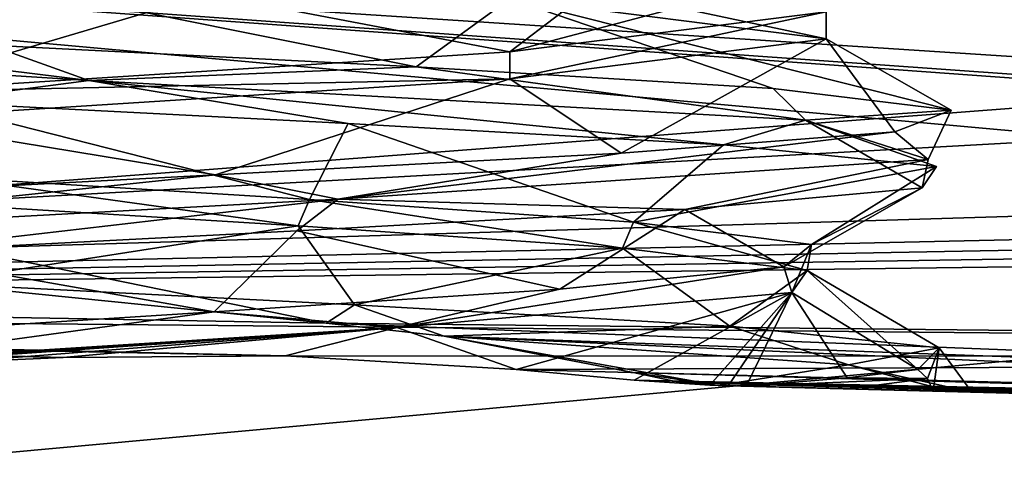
# Model space of a CAD drawing. Header units: millimetres. Extents: x -25 to 71, y -3 to 471.
# Tile 68 of 199: x 56.52 to 59.79, y 41.93 to 43.47. Entities that reach past the tile are written whole.
import ezdxf

# ---------------------------------------------------------------- set-up
doc = ezdxf.new("R2010")
doc.units = ezdxf.units.MM
doc.header["$LTSCALE"] = 65.185185
for name, color, linetype in [('1041', 7, 'CONTINUOUS'), ('1128', 7, 'CONTINUOUS'), ('1157', 7, 'CONTINUOUS'), ('1158', 7, 'CONTINUOUS'), ('1159', 7, 'CONTINUOUS'), ('1160', 7, 'CONTINUOUS'), ('1161', 7, 'CONTINUOUS'), ('1479', 7, 'CONTINUOUS'), ('1480', 7, 'CONTINUOUS'), ('1481', 7, 'CONTINUOUS'), ('1486', 7, 'CONTINUOUS'), ('1591', 7, 'CONTINUOUS'), ('1594', 7, 'CONTINUOUS'), ('1595', 7, 'CONTINUOUS'), ('1605', 7, 'CONTINUOUS'), ('1606', 7, 'CONTINUOUS')]:
    doc.layers.add(name, color=color, linetype=linetype)

msp = doc.modelspace()

# ---------------------------------------------------------------- linework, layer by layer
at = {"layer": '1041', "linetype": 'CONTINUOUS'}
for points in [[(43.1, 49.7169, -21.9982), (43.1, 50, -22), (69.2193, 43.2016, -20.9232), (43.1, 49.7169, -21.9982)], [(69.2193, 43.2016, -20.9232), (43.1, 50, -22), (69.2193, 50, -22), (69.2193, 43.2016, -20.9232)], [(69.2193, 50, 22), (43.5503, 45.2139, 21.4731), (69.2193, 43.2016, 20.9232), (69.2193, 50, 22)], [(43.1, 49.4339, -21.9927), (43.1, 49.7169, -21.9982), (69.2193, 43.2016, -20.9232), (43.1, 49.4339, -21.9927)], [(43.1, 49.4339, -21.9927), (69.2193, 43.2016, -20.9232), (43.5503, 45.2139, -21.4731), (43.1, 49.4339, -21.9927)], [(69.2193, 43.2016, -20.9232), (44.9738, 40.9815, -20.0666), (43.5503, 45.2139, -21.4731), (69.2193, 43.2016, -20.9232)], [(43.5503, 45.2139, 21.4731), (44.9738, 40.9815, 20.0666), (69.2193, 43.2016, 20.9232), (43.5503, 45.2139, 21.4731)], [(69.2193, 37.0687, -17.7984), (44.9738, 40.9815, -20.0666), (69.2193, 43.2016, -20.9232), (69.2193, 37.0687, -17.7984)], [(69.2193, 43.2016, 20.9232), (44.9738, 40.9815, 20.0666), (69.2193, 37.0687, 17.7984), (69.2193, 43.2016, 20.9232)]]:
    msp.add_3dface(points, dxfattribs=at)
at = {"layer": '1128', "linetype": 'CONTINUOUS'}
for points in [[(45.3211, 45.831, -19.5012), (46.6156, 42.1718, -18.3042), (67.8023, 43.788, -18.3291), (45.3211, 45.831, -19.5012)], [(46.6156, 42.1718, 18.3042), (45.3213, 45.8302, 19.501), (67.8023, 43.788, 18.3291), (46.6156, 42.1718, 18.3042)], [(67.8023, 38.2334, 15.3653), (46.6156, 42.1718, 18.3042), (67.8023, 43.788, 18.3291), (67.8023, 38.2334, 15.3653)], [(67.8023, 43.788, -18.3291), (46.6156, 42.1718, -18.3042), (67.8023, 38.2334, -15.3653), (67.8023, 43.788, -18.3291)], [(50.9232, 33.4005, 10.7844), (46.6156, 42.1718, 18.3042), (65.4034, 34.8065, 12.0887), (50.9232, 33.4005, 10.7844)], [(65.4034, 34.8065, 12.0887), (46.6156, 42.1718, 18.3042), (65.1879, 35.0135, 12.3533), (65.4034, 34.8065, 12.0887)], [(65.1879, 35.0135, 12.3533), (46.6156, 42.1718, 18.3042), (65.1131, 35.2639, 12.654), (65.1879, 35.0135, 12.3533)], [(65.1131, 35.2639, 12.654), (46.6156, 42.1718, 18.3042), (65.1131, 36.2655, 13.7345), (65.1131, 35.2639, 12.654)], [(65.1131, 36.2655, 13.7345), (46.6156, 42.1718, 18.3042), (65.1131, 37.346, 14.7361), (65.1131, 36.2655, 13.7345)], [(65.1131, 37.346, 14.7361), (46.6156, 42.1718, 18.3042), (65.188, 37.6467, 14.9865), (65.1131, 37.346, 14.7361)], [(65.188, 37.6467, 14.9865), (46.6156, 42.1718, 18.3042), (65.4035, 37.9113, 15.1935), (65.188, 37.6467, 14.9865)], [(65.4035, 37.9113, 15.1935), (46.6156, 42.1718, 18.3042), (66.0869, 38.1644, 15.3689), (65.4035, 37.9113, 15.1935)], [(66.0869, 38.1644, 15.3689), (46.6156, 42.1718, 18.3042), (66.9446, 38.1989, 15.3671), (66.0869, 38.1644, 15.3689)], [(66.9446, 38.1989, 15.3671), (46.6156, 42.1718, 18.3042), (67.8023, 38.2334, 15.3653), (66.9446, 38.1989, 15.3671)], [(46.6156, 42.1718, -18.3042), (49.1311, 37.049, -15.0327), (66.0869, 38.1644, -15.3689), (46.6156, 42.1718, -18.3042)], [(66.0869, 38.1644, -15.3689), (66.9446, 38.1989, -15.3671), (46.6156, 42.1718, -18.3042), (66.0869, 38.1644, -15.3689)], [(67.8023, 38.2334, -15.3653), (46.6156, 42.1718, -18.3042), (66.9446, 38.1989, -15.3671), (67.8023, 38.2334, -15.3653)]]:
    msp.add_3dface(points, dxfattribs=at)
at = {"layer": '1157', "linetype": 'CONTINUOUS'}
for points in [[(57.7743, 42.4501, 1.9888), (59.0854, 42.5662, 0.6842), (58.171, 42.3114, 2.1159), (57.7743, 42.4501, 1.9888)], [(58.171, 42.3114, 2.1159), (59.0854, 42.5662, 0.6842), (58.5628, 42.275, 1.9913), (58.171, 42.3114, 2.1159)], [(58.5628, 42.275, 1.9913), (59.0854, 42.5662, 0.6842), (58.8138, 42.2587, 1.8529), (58.5628, 42.275, 1.9913)], [(58.8138, 42.2587, 1.8529), (59.0854, 42.5662, 0.6842), (58.8745, 42.2571, 1.8079), (58.8138, 42.2587, 1.8529)], [(58.8745, 42.2571, 1.8079), (59.0854, 42.5662, 0.6842), (58.9339, 42.2556, 1.761), (58.8745, 42.2571, 1.8079)], [(58.9339, 42.2556, 1.761), (59.0854, 42.5662, 0.6842), (59.2696, 42.2832, 1.3257), (58.9339, 42.2556, 1.761)], [(59.2696, 42.2832, 1.3257), (59.0854, 42.5662, 0.6842), (59.5038, 42.3107, 0.8284), (59.2696, 42.2832, 1.3257)], [(55.9402, 42.334, 1.7506), (57.7743, 42.4501, 1.9888), (55.9953, 42.3325, 1.7978), (55.9402, 42.334, 1.7506)], [(55.9953, 42.3325, 1.7978), (57.7743, 42.4501, 1.9888), (56.0522, 42.331, 1.8431), (55.9953, 42.3325, 1.7978)], [(56.0522, 42.331, 1.8431), (57.7743, 42.4501, 1.9888), (56.2909, 42.3346, 1.9839), (56.0522, 42.331, 1.8431)], [(56.2909, 42.3346, 1.9839), (57.7743, 42.4501, 1.9888), (56.6678, 42.351, 2.1113), (56.2909, 42.3346, 1.9839)], [(56.6678, 42.351, 2.1113), (57.7743, 42.4501, 1.9888), (57.4039, 42.356, 2.2003), (56.6678, 42.351, 2.1113)], [(57.4039, 42.356, 2.2003), (57.7743, 42.4501, 1.9888), (58.171, 42.3114, 2.1159), (57.4039, 42.356, 2.2003)]]:
    msp.add_3dface(points, dxfattribs=at)
at = {"layer": '1158', "linetype": 'CONTINUOUS'}
for points in [[(58.9339, 42.2556, 1.761), (59.2696, 42.2832, 1.3257), (59.5353, 42.2811, 0.8392), (58.9339, 42.2556, 1.761)], [(59.2696, 42.2832, 1.3257), (59.5038, 42.3107, 0.8284), (59.5353, 42.2811, 0.8392), (59.2696, 42.2832, 1.3257)], [(59.2724, 42.2467, 1.3897), (58.9339, 42.2556, 1.761), (59.5353, 42.2811, 0.8392), (59.2724, 42.2467, 1.3897)], [(59.5546, 42.2393, 0.8459), (59.2724, 42.2467, 1.3897), (59.5353, 42.2811, 0.8392), (59.5546, 42.2393, 0.8459)]]:
    msp.add_3dface(points, dxfattribs=at)
at = {"layer": '1159', "linetype": 'CONTINUOUS'}
for points in [[(58.1501, 43.5418, -1.8186), (56.0499, 43.6751, -1.8186), (57.8384, 43.3155, -2.4329), (58.1501, 43.5418, -1.8186)], [(57.8384, 43.3155, -2.4329), (56.0499, 43.6751, -1.8186), (56.4243, 43.3873, -2.4511), (57.8384, 43.3155, -2.4329)], [(59.024, 43.2437, -1.6621), (58.1501, 43.5418, -1.8186), (57.8384, 43.3155, -2.4329), (59.024, 43.2437, -1.6621)], [(59.2, 43.4085), (58.1501, 43.5418, -1.8186), (59.6144, 43.1719, -0.377), (59.2, 43.4085)], [(59.6144, 43.1719, -0.377), (58.1501, 43.5418, -1.8186), (59.024, 43.2437, -1.6621), (59.6144, 43.1719, -0.377)], [(58.1498, 43.2751, 1.8188), (59.2, 43.4085), (58.5194, 43.0284, 2.1094), (58.1498, 43.2751, 1.8188)], [(58.5194, 43.0284, 2.1094), (59.2, 43.4085), (59.4269, 43.1002, 1.0247), (58.5194, 43.0284, 2.1094)], [(59.4269, 43.1002, 1.0247), (59.2, 43.4085), (59.6144, 43.1719, -0.377), (59.4269, 43.1002, 1.0247)], [(56.0499, 43.1418, 1.8186), (58.1498, 43.2751, 1.8188), (57.1729, 42.9566, 2.5415), (56.0499, 43.1418, 1.8186)], [(57.1729, 42.9566, 2.5415), (58.1498, 43.2751, 1.8188), (58.5194, 43.0284, 2.1094), (57.1729, 42.9566, 2.5415)], [(55.8037, 42.8849, 2.1872), (56.0499, 43.1418, 1.8186), (57.1729, 42.9566, 2.5415), (55.8037, 42.8849, 2.1872)], [(57.4469, 42.7874, -2.0712), (56.2572, 42.8611, -1.9235), (56.2235, 42.5978, -2.3866), (57.4469, 42.7874, -2.0712)], [(57.6342, 42.526, -2.4857), (57.4469, 42.7874, -2.0712), (56.2235, 42.5978, -2.3866), (57.6342, 42.526, -2.4857)], [(58.5235, 42.7136, -1.5439), (57.4469, 42.7874, -2.0712), (57.6342, 42.526, -2.4857), (58.5235, 42.7136, -1.5439)], [(58.8797, 42.4543, -1.8158), (58.5235, 42.7136, -1.5439), (57.6342, 42.526, -2.4857), (58.8797, 42.4543, -1.8158)], [(59.1363, 42.6399, -0.5135), (58.5235, 42.7136, -1.5439), (58.8797, 42.4543, -1.8158), (59.1363, 42.6399, -0.5135)], [(59.5745, 42.3825, -0.5841), (59.1363, 42.6399, -0.5135), (58.8797, 42.4543, -1.8158), (59.5745, 42.3825, -0.5841)], [(59.5038, 42.3107, 0.8284), (59.0854, 42.5662, 0.6842), (59.1363, 42.6399, -0.5135), (59.5038, 42.3107, 0.8284)], [(59.5038, 42.3107, 0.8284), (59.1363, 42.6399, -0.5135), (59.5745, 42.3825, -0.5841), (59.5038, 42.3107, 0.8284)]]:
    msp.add_3dface(points, dxfattribs=at)
at = {"layer": '1160', "linetype": 'CONTINUOUS'}
for points in [[(55.2193, 43.459, -1.7109), (54.7122, 43.401, -1.0287), (56.7528, 43.2698, -2.5767), (55.2193, 43.459, -1.7109)], [(56.4243, 43.3873, -2.4511), (55.2193, 43.459, -1.7109), (56.7528, 43.2698, -2.5767), (56.4243, 43.3873, -2.4511)], [(54.7122, 43.401, -1.0287), (56.2106, 43.1993, -2.3818), (56.7528, 43.2698, -2.5767), (54.7122, 43.401, -1.0287)], [(57.8384, 43.3155, -2.4329), (56.4243, 43.3873, -2.4511), (56.7528, 43.2698, -2.5767), (57.8384, 43.3155, -2.4329)], [(57.8384, 43.3155, -2.4329), (56.7528, 43.2698, -2.5767), (59.1304, 43.1386, -1.6241), (57.8384, 43.3155, -2.4329)], [(59.024, 43.2437, -1.6621), (57.8384, 43.3155, -2.4329), (59.1304, 43.1386, -1.6241), (59.024, 43.2437, -1.6621)], [(56.2106, 43.1993, -2.3818), (57.6131, 43.1279, -2.4902), (56.7528, 43.2698, -2.5767), (56.2106, 43.1993, -2.3818)], [(57.6131, 43.1279, -2.4902), (58.8586, 43.0566, -1.8362), (56.7528, 43.2698, -2.5767), (57.6131, 43.1279, -2.4902)], [(56.7528, 43.2698, -2.5767), (58.8586, 43.0566, -1.8362), (59.1304, 43.1386, -1.6241), (56.7528, 43.2698, -2.5767)], [(59.6144, 43.1719, -0.377), (59.024, 43.2437, -1.6621), (59.1304, 43.1386, -1.6241), (59.6144, 43.1719, -0.377)], [(59.6144, 43.1719, -0.377), (59.1304, 43.1386, -1.6241), (59.5375, 43.0074, 0.9047), (59.6144, 43.1719, -0.377)], [(59.4269, 43.1002, 1.0247), (59.6144, 43.1719, -0.377), (59.5375, 43.0074, 0.9047), (59.4269, 43.1002, 1.0247)], [(58.8586, 43.0566, -1.8362), (59.5657, 42.9852, -0.6201), (59.1304, 43.1386, -1.6241), (58.8586, 43.0566, -1.8362)], [(59.5657, 42.9852, -0.6201), (59.518, 42.9138, 0.7859), (59.1304, 43.1386, -1.6241), (59.5657, 42.9852, -0.6201)], [(59.1304, 43.1386, -1.6241), (59.518, 42.9138, 0.7859), (59.5375, 43.0074, 0.9047), (59.1304, 43.1386, -1.6241)], [(58.5194, 43.0284, 2.1094), (59.4269, 43.1002, 1.0247), (57.5791, 42.8762, 2.5555), (58.5194, 43.0284, 2.1094)], [(59.4269, 43.1002, 1.0247), (59.5375, 43.0074, 0.9047), (57.5791, 42.8762, 2.5555), (59.4269, 43.1002, 1.0247)], [(57.1729, 42.9566, 2.5415), (58.5194, 43.0284, 2.1094), (57.5791, 42.8762, 2.5555), (57.1729, 42.9566, 2.5415)], [(59.5375, 43.0074, 0.9047), (58.73, 42.8424, 1.9512), (57.5791, 42.8762, 2.5555), (59.5375, 43.0074, 0.9047)], [(59.518, 42.9138, 0.7859), (58.73, 42.8424, 1.9512), (59.5375, 43.0074, 0.9047), (59.518, 42.9138, 0.7859)], [(55.8037, 42.8849, 2.1872), (57.1729, 42.9566, 2.5415), (55.1557, 42.745, 1.7262), (55.8037, 42.8849, 2.1872)], [(57.1729, 42.9566, 2.5415), (57.5791, 42.8762, 2.5555), (55.1557, 42.745, 1.7262), (57.1729, 42.9566, 2.5415)], [(57.5791, 42.8762, 2.5555), (56.051, 42.6997, 2.316), (55.1557, 42.745, 1.7262), (57.5791, 42.8762, 2.5555)], [(57.443, 42.771, 2.5193), (56.051, 42.6997, 2.316), (57.5791, 42.8762, 2.5555), (57.443, 42.771, 2.5193)], [(58.73, 42.8424, 1.9512), (57.443, 42.771, 2.5193), (57.5791, 42.8762, 2.5555), (58.73, 42.8424, 1.9512)], [(57.6342, 42.526, -2.4857), (56.2235, 42.5978, -2.3866), (57.5405, 42.4642, -2.5574), (57.6342, 42.526, -2.4857)], [(57.5405, 42.4642, -2.5574), (56.2235, 42.5978, -2.3866), (56.5018, 42.4837, -2.5303), (57.5405, 42.4642, -2.5574)], [(57.932, 42.422, -2.4628), (57.6342, 42.526, -2.4857), (57.5405, 42.4642, -2.5574), (57.932, 42.422, -2.4628)], [(58.8797, 42.4543, -1.8158), (57.6342, 42.526, -2.4857), (57.932, 42.422, -2.4628), (58.8797, 42.4543, -1.8158)], [(59.2735, 42.3265, -1.4268), (58.8797, 42.4543, -1.8158), (57.932, 42.422, -2.4628), (59.2735, 42.3265, -1.4268)], [(59.5745, 42.3825, -0.5841), (58.8797, 42.4543, -1.8158), (59.2735, 42.3265, -1.4268), (59.5745, 42.3825, -0.5841)], [(59.2735, 42.3265, -1.4268), (57.932, 42.422, -2.4628), (58.8415, 42.258, -1.853), (59.2735, 42.3265, -1.4268)], [(58.8415, 42.258, -1.853), (57.932, 42.422, -2.4628), (58.5595, 42.3012, -2.1171), (58.8415, 42.258, -1.853)], [(59.6833, 42.236, 0.2938), (59.5745, 42.3825, -0.5841), (59.2735, 42.3265, -1.4268), (59.6833, 42.236, 0.2938)], [(59.5353, 42.2811, 0.8392), (59.5038, 42.3107, 0.8284), (59.5745, 42.3825, -0.5841), (59.5353, 42.2811, 0.8392)], [(59.5546, 42.2393, 0.8459), (59.5353, 42.2811, 0.8392), (59.5745, 42.3825, -0.5841), (59.5546, 42.2393, 0.8459)], [(59.5546, 42.2393, 0.8459), (59.5745, 42.3825, -0.5841), (59.6833, 42.236, 0.2938), (59.5546, 42.2393, 0.8459)], [(59.6143, 42.2378, -0.6208), (59.2735, 42.3265, -1.4268), (58.8415, 42.258, -1.853), (59.6143, 42.2378, -0.6208)], [(59.6833, 42.236, 0.2938), (59.2735, 42.3265, -1.4268), (59.6143, 42.2378, -0.6208), (59.6833, 42.236, 0.2938)], [(58.7158, 42.2678, -1.9664), (58.8415, 42.258, -1.853), (58.5595, 42.3012, -2.1171), (58.7158, 42.2678, -1.9664)]]:
    msp.add_3dface(points, dxfattribs=at)
at = {"layer": '1161', "linetype": 'CONTINUOUS'}
for points in [[(58.4922, 43.6276, 2.1275), (59.4103, 43.699, 1.0616), (58.1502, 43.365, 1.8186), (58.4922, 43.6276, 2.1275)], [(58.1502, 43.365, 1.8186), (59.4103, 43.699, 1.0616), (59.2, 43.4983), (58.1502, 43.365, 1.8186)], [(57.1479, 43.5562, 2.542), (58.4922, 43.6276, 2.1275), (58.1502, 43.365, 1.8186), (57.1479, 43.5562, 2.542)], [(55.789, 43.4848, 2.1784), (57.1479, 43.5562, 2.542), (56.0499, 43.2317, 1.8186), (55.789, 43.4848, 2.1784)], [(56.0499, 43.2317, 1.8186), (57.1479, 43.5562, 2.542), (58.1502, 43.365, 1.8186), (56.0499, 43.2317, 1.8186)], [(57.6131, 43.1279, -2.4902), (56.2106, 43.1993, -2.3818), (57.4846, 42.8749, -2.0645), (57.6131, 43.1279, -2.4902)], [(57.4846, 42.8749, -2.0645), (56.2106, 43.1993, -2.3818), (56.2806, 42.9494, -1.9336), (57.4846, 42.8749, -2.0645)], [(58.5606, 42.8004, -1.5089), (57.6131, 43.1279, -2.4902), (57.4846, 42.8749, -2.0645), (58.5606, 42.8004, -1.5089)], [(58.8586, 43.0566, -1.8362), (57.6131, 43.1279, -2.4902), (58.5606, 42.8004, -1.5089), (58.8586, 43.0566, -1.8362)], [(59.5657, 42.9852, -0.6201), (58.8586, 43.0566, -1.8362), (58.5606, 42.8004, -1.5089), (59.5657, 42.9852, -0.6201)], [(59.1509, 42.7259, -0.4515), (59.5657, 42.9852, -0.6201), (58.5606, 42.8004, -1.5089), (59.1509, 42.7259, -0.4515)], [(59.518, 42.9138, 0.7859), (59.5657, 42.9852, -0.6201), (59.1509, 42.7259, -0.4515), (59.518, 42.9138, 0.7859)], [(58.73, 42.8424, 1.9512), (59.518, 42.9138, 0.7859), (59.0592, 42.6514, 0.7561), (58.73, 42.8424, 1.9512)], [(59.0592, 42.6514, 0.7561), (59.518, 42.9138, 0.7859), (59.1509, 42.7259, -0.4515), (59.0592, 42.6514, 0.7561)], [(57.443, 42.771, 2.5193), (58.73, 42.8424, 1.9512), (58.3159, 42.577, 1.7122), (57.443, 42.771, 2.5193)], [(58.3159, 42.577, 1.7122), (58.73, 42.8424, 1.9512), (59.0592, 42.6514, 0.7561), (58.3159, 42.577, 1.7122)], [(56.051, 42.6997, 2.316), (57.443, 42.771, 2.5193), (57.1683, 42.5025, 2.0989), (56.051, 42.6997, 2.316)], [(57.1683, 42.5025, 2.0989), (57.443, 42.771, 2.5193), (58.3159, 42.577, 1.7122), (57.1683, 42.5025, 2.0989)], [(55.9979, 42.428, 1.7876), (56.051, 42.6997, 2.316), (57.1683, 42.5025, 2.0989), (55.9979, 42.428, 1.7876)]]:
    msp.add_3dface(points, dxfattribs=at)
at = {"layer": '1479', "linetype": 'CONTINUOUS'}
for points in [[(65.1131, 44.2327, 5.7673), (50.0869, 43.9838, 4.9057), (65.1131, 43.3567, 4.7319), (65.1131, 44.2327, 5.7673)], [(50.0869, 43.9838, 4.9057), (50.0869, 42.5242, 2.0911), (65.1131, 43.3567, 4.7319), (50.0869, 43.9838, 4.9057)], [(65.1131, 43.3567, 4.7319), (50.0869, 42.5242, 2.0911), (65.3896, 42.9882, 4.1805), (65.1131, 43.3567, 4.7319)], [(65.3896, 42.9882, 4.1805), (50.0869, 42.5242, 2.0911), (65.7071, 42.8728, 3.9977), (65.3896, 42.9882, 4.1805)], [(65.7071, 42.8728, 3.9977), (50.0869, 42.5242, 2.0911), (66.0869, 42.8247, 3.9313), (65.7071, 42.8728, 3.9977)], [(66.0869, 42.8247, 3.9313), (50.0869, 42.5242, 2.0911), (67.0977, 42.7925, 3.9276), (66.0869, 42.8247, 3.9313)], [(67.0977, 42.7925, 3.9276), (50.0869, 42.5242, 2.0911), (68.1131, 42.7602, 3.9238), (67.0977, 42.7925, 3.9276)], [(68.1131, 42.7602, 3.9238), (50.0869, 42.5242, 2.0911), (68.1131, 42.3531, 3.0556), (68.1131, 42.7602, 3.9238)], [(53.3773, 42.4376, 2.1012), (57.4039, 42.356, 2.2003), (50.0869, 42.5242, 2.0911), (53.3773, 42.4376, 2.1012)], [(50.0869, 42.5242, 2.0911), (57.4039, 42.356, 2.2003), (68.1131, 42.3531, 3.0556), (50.0869, 42.5242, 2.0911)], [(56.6678, 42.351, 2.1113), (57.4039, 42.356, 2.2003), (53.3773, 42.4376, 2.1012), (56.6678, 42.351, 2.1113)], [(57.4039, 42.356, 2.2003), (58.171, 42.3114, 2.1159), (68.1131, 42.3531, 3.0556), (57.4039, 42.356, 2.2003)], [(68.1131, 42.3531, 3.0556), (58.171, 42.3114, 2.1159), (63.1109, 42.1814, 2.1309), (68.1131, 42.3531, 3.0556)]]:
    msp.add_3dface(points, dxfattribs=at)
at = {"layer": '1480', "linetype": 'CONTINUOUS'}
for points in [[(58.8138, 42.2587, 1.8529), (58.8745, 42.2571, 1.8079), (63.4486, 42.1374, 1.8692), (58.8138, 42.2587, 1.8529)], [(59.6143, 42.2378, -0.6208), (58.8415, 42.258, -1.853), (63.4625, 42.137, -1.8693), (59.6143, 42.2378, -0.6208)], [(58.8745, 42.2571, 1.8079), (58.9339, 42.2556, 1.761), (63.4486, 42.1374, 1.8692), (58.8745, 42.2571, 1.8079)], [(58.9339, 42.2556, 1.761), (59.2724, 42.2467, 1.3897), (63.4486, 42.1374, 1.8692), (58.9339, 42.2556, 1.761)], [(59.2724, 42.2467, 1.3897), (59.5546, 42.2393, 0.8459), (63.4486, 42.1374, 1.8692), (59.2724, 42.2467, 1.3897)], [(59.5546, 42.2393, 0.8459), (59.6833, 42.236, 0.2938), (63.4486, 42.1374, 1.8692), (59.5546, 42.2393, 0.8459)], [(59.6833, 42.236, 0.2938), (59.6143, 42.2378, -0.6208), (63.4486, 42.1374, 1.8692), (59.6833, 42.236, 0.2938)], [(63.4486, 42.1374, 1.8692), (59.6143, 42.2378, -0.6208), (63.4625, 42.137, -1.8693), (63.4486, 42.1374, 1.8692)]]:
    msp.add_3dface(points, dxfattribs=at)
at = {"layer": '1481', "linetype": 'CONTINUOUS'}
for points in [[(65.1131, 44.2327, -5.7673), (65.1131, 43.3567, -4.7319), (50.0869, 43.9838, -4.9057), (65.1131, 44.2327, -5.7673)], [(57.5405, 42.4642, -2.5574), (56.5018, 42.4837, -2.5303), (50.0869, 43.9838, -4.9057), (57.5405, 42.4642, -2.5574)], [(68.1131, 42.3531, -3.0556), (57.5405, 42.4642, -2.5574), (50.0869, 43.9838, -4.9057), (68.1131, 42.3531, -3.0556)], [(66.0869, 42.8247, -3.9313), (68.1131, 42.3531, -3.0556), (50.0869, 43.9838, -4.9057), (66.0869, 42.8247, -3.9313)], [(65.7122, 42.8716, -3.9958), (66.0869, 42.8247, -3.9313), (50.0869, 43.9838, -4.9057), (65.7122, 42.8716, -3.9958)], [(65.3924, 42.9867, -4.1781), (65.7122, 42.8716, -3.9958), (50.0869, 43.9838, -4.9057), (65.3924, 42.9867, -4.1781)], [(65.1131, 43.3567, -4.7319), (65.3924, 42.9867, -4.1781), (50.0869, 43.9838, -4.9057), (65.1131, 43.3567, -4.7319)], [(57.932, 42.422, -2.4628), (57.5405, 42.4642, -2.5574), (68.1131, 42.0498, -2.146), (57.932, 42.422, -2.4628)], [(68.1131, 42.0498, -2.146), (57.5405, 42.4642, -2.5574), (68.1131, 42.3531, -3.0556), (68.1131, 42.0498, -2.146)], [(68.1131, 42.0498, -2.146), (63.3076, 42.1762, -2.1315), (57.932, 42.422, -2.4628), (68.1131, 42.0498, -2.146)], [(58.5595, 42.3012, -2.1171), (57.932, 42.422, -2.4628), (63.3076, 42.1762, -2.1315), (58.5595, 42.3012, -2.1171)]]:
    msp.add_3dface(points, dxfattribs=at)
at = {"layer": '1486', "linetype": 'CONTINUOUS'}
for points in [[(58.171, 42.3114, 2.1159), (58.5628, 42.275, 1.9913), (63.1109, 42.1814, 2.1309), (58.171, 42.3114, 2.1159)], [(58.5628, 42.275, 1.9913), (58.8138, 42.2587, 1.8529), (68.1132, 42.0239, 2.0169), (58.5628, 42.275, 1.9913)], [(58.5628, 42.275, 1.9913), (68.1131, 42.0498, 2.146), (63.1109, 42.1814, 2.1309), (58.5628, 42.275, 1.9913)], [(68.1131, 42.0498, 2.146), (58.5628, 42.275, 1.9913), (68.1132, 42.0239, 2.0169), (68.1131, 42.0498, 2.146)], [(58.8138, 42.2587, 1.8529), (63.4486, 42.1374, 1.8692), (68.1132, 42.0239, 2.0169), (58.8138, 42.2587, 1.8529)]]:
    msp.add_3dface(points, dxfattribs=at)
at = {"layer": '1591', "linetype": 'CONTINUOUS'}
for points in [[(59.2, 43.4085), (58.1498, 43.2751, 1.8188), (59.2, 43.4983), (59.2, 43.4085)], [(58.1498, 43.2751, 1.8188), (58.1502, 43.365, 1.8186), (59.2, 43.4983), (58.1498, 43.2751, 1.8188)], [(58.1498, 43.2751, 1.8188), (56.0499, 43.2317, 1.8186), (58.1502, 43.365, 1.8186), (58.1498, 43.2751, 1.8188)], [(58.1498, 43.2751, 1.8188), (56.0499, 43.1418, 1.8186), (56.0499, 43.2317, 1.8186), (58.1498, 43.2751, 1.8188)]]:
    msp.add_3dface(points, dxfattribs=at)
at = {"layer": '1594', "linetype": 'CONTINUOUS'}
for points in [[(58.1501, 43.5418, -1.8186), (59.2, 43.4085), (58.1499, 43.6317, -1.8187), (58.1501, 43.5418, -1.8186)], [(59.2, 43.4085), (59.2, 43.4983), (58.1499, 43.6317, -1.8187), (59.2, 43.4085)]]:
    msp.add_3dface(points, dxfattribs=at)
at = {"layer": '1595', "linetype": 'CONTINUOUS'}
for points in [[(56.2572, 42.8611, -1.9235), (57.4469, 42.7874, -2.0712), (56.2806, 42.9494, -1.9336), (56.2572, 42.8611, -1.9235)], [(57.4469, 42.7874, -2.0712), (57.4846, 42.8749, -2.0645), (56.2806, 42.9494, -1.9336), (57.4469, 42.7874, -2.0712)], [(57.4469, 42.7874, -2.0712), (58.5235, 42.7136, -1.5439), (57.4846, 42.8749, -2.0645), (57.4469, 42.7874, -2.0712)], [(58.5235, 42.7136, -1.5439), (58.5606, 42.8004, -1.5089), (57.4846, 42.8749, -2.0645), (58.5235, 42.7136, -1.5439)], [(58.5235, 42.7136, -1.5439), (59.1363, 42.6399, -0.5135), (58.5606, 42.8004, -1.5089), (58.5235, 42.7136, -1.5439)], [(59.1363, 42.6399, -0.5135), (59.1509, 42.7259, -0.4515), (58.5606, 42.8004, -1.5089), (59.1363, 42.6399, -0.5135)], [(59.0854, 42.5662, 0.6842), (59.0592, 42.6514, 0.7561), (59.1509, 42.7259, -0.4515), (59.0854, 42.5662, 0.6842)], [(59.1363, 42.6399, -0.5135), (59.0854, 42.5662, 0.6842), (59.1509, 42.7259, -0.4515), (59.1363, 42.6399, -0.5135)], [(59.0854, 42.5662, 0.6842), (57.7743, 42.4501, 1.9888), (59.0592, 42.6514, 0.7561), (59.0854, 42.5662, 0.6842)], [(57.7743, 42.4501, 1.9888), (58.3159, 42.577, 1.7122), (59.0592, 42.6514, 0.7561), (57.7743, 42.4501, 1.9888)], [(57.7743, 42.4501, 1.9888), (57.1683, 42.5025, 2.0989), (58.3159, 42.577, 1.7122), (57.7743, 42.4501, 1.9888)], [(57.7743, 42.4501, 1.9888), (55.9402, 42.334, 1.7506), (57.1683, 42.5025, 2.0989), (57.7743, 42.4501, 1.9888)], [(55.9402, 42.334, 1.7506), (55.9979, 42.428, 1.7876), (57.1683, 42.5025, 2.0989), (55.9402, 42.334, 1.7506)]]:
    msp.add_3dface(points, dxfattribs=at)
at = {"layer": '1605', "linetype": 'CONTINUOUS'}
for points in [[(56.2909, 42.3346, 1.9839), (56.6678, 42.351, 2.1113), (50.0868, 42.4965, 1.9577), (56.2909, 42.3346, 1.9839)], [(56.6678, 42.351, 2.1113), (53.3773, 42.4376, 2.1012), (50.0868, 42.4965, 1.9577), (56.6678, 42.351, 2.1113)]]:
    msp.add_3dface(points, dxfattribs=at)
at = {"layer": '1606', "linetype": 'CONTINUOUS'}
for points in [[(58.7158, 42.2678, -1.9664), (58.5595, 42.3012, -2.1171), (68.1132, 42.0239, -2.0169), (58.7158, 42.2678, -1.9664)], [(58.5595, 42.3012, -2.1171), (63.3076, 42.1762, -2.1315), (68.1132, 42.0239, -2.0169), (58.5595, 42.3012, -2.1171)], [(58.8415, 42.258, -1.853), (58.7158, 42.2678, -1.9664), (63.4625, 42.137, -1.8693), (58.8415, 42.258, -1.853)], [(58.7158, 42.2678, -1.9664), (68.1131, 42.0152, -1.8855), (63.4625, 42.137, -1.8693), (58.7158, 42.2678, -1.9664)], [(68.1131, 42.0152, -1.8855), (58.7158, 42.2678, -1.9664), (68.1132, 42.0239, -2.0169), (68.1131, 42.0152, -1.8855)]]:
    msp.add_3dface(points, dxfattribs=at)

doc.saveas('drawing.dxf')
